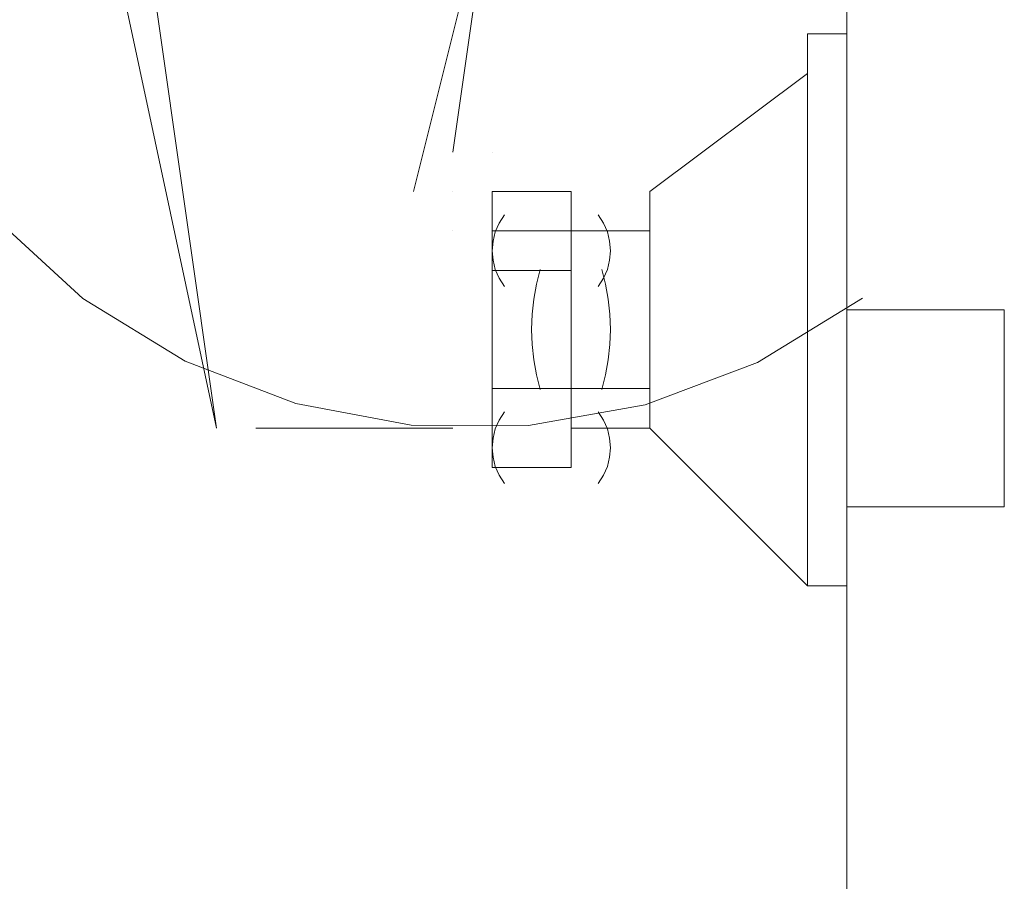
# Model space of a CAD drawing. Header units: millimetres. Extents: x 17 to 403, y 12 to 285.
# Tile 116 of 145: x 307.806 to 308.864, y 179.007 to 179.932. Entities that reach past the tile are written whole.
import ezdxf

# ---------------------------------------------------------------- set-up
doc = ezdxf.new("R2010")
doc.units = ezdxf.units.MM
doc.layers.add('LINE_000000', color=7, linetype='Continuous')

msp = doc.modelspace()

# ---------------------------------------------------------------- linework, layer by layer
at = {"layer": 'LINE_000000', "lineweight": 0}
for p, q in [((308.6947, 184.277), (308.6947, 159.9777)), ((308.6947, 175.6833), (308.6947, 182.753)), ((308.6947, 179.6627), (308.6947, 180.8057)), ((307.8903, 180.086), (308.0173, 179.4933)), ((307.9327, 180.086), (308.0173, 179.4933)), ((308.3137, 180.086), (308.229, 179.7473)), ((308.3137, 180.086), (308.2713, 179.7897)), ((308.6523, 179.9167), (308.6523, 179.324)), ((308.6947, 179.9167), (308.6523, 179.9167)), ((308.6947, 179.324), (308.6947, 179.9167)), ((308.6523, 179.8743), (308.483, 179.7473)), ((308.6523, 179.8743), (308.6523, 179.8743)), ((308.3137, 179.7897), (308.3137, 179.7897)), ((308.2713, 179.7473), (308.2713, 179.7473)), ((308.3137, 179.4933), (308.3137, 179.7473)), ((308.3137, 179.7473), (308.3983, 179.7473)), ((308.3137, 179.7473), (308.3137, 179.7473)), ((308.3983, 179.4933), (308.3983, 179.7473)), ((308.3983, 179.7473), (308.3983, 179.7473)), ((308.483, 179.7473), (308.483, 179.4933)), ((308.483, 179.7473), (308.483, 179.7473)), ((308.2713, 179.705), (308.2713, 179.705)), ((308.3137, 179.705), (308.3983, 179.705)), ((308.3137, 179.705), (308.3137, 179.6627)), ((308.3137, 179.4933), (308.3137, 179.705)), ((308.3983, 179.705), (308.3983, 179.6627)), ((308.483, 179.705), (308.3983, 179.705)), ((308.3983, 179.705), (308.483, 179.705)), ((308.3983, 179.705), (308.3983, 179.705)), ((308.3983, 179.705), (308.3983, 179.6203)), ((308.3137, 179.6627), (308.3983, 179.6627)), ((308.6947, 179.6627), (308.6947, 179.6627)), ((308.3983, 179.4933), (308.3983, 179.6203)), ((308.864, 179.6203), (308.6947, 179.6203)), ((308.864, 179.6203), (308.864, 179.578)), ((308.864, 179.578), (308.864, 179.451)), ((308.3137, 179.5357), (308.3983, 179.5357)), ((308.3137, 179.5357), (308.3983, 179.5357)), ((308.3137, 179.5357), (308.3137, 179.5357)), ((308.3983, 179.5357), (308.3983, 179.5357)), ((308.483, 179.5357), (308.3983, 179.5357)), ((308.0597, 179.4933), (308.2713, 179.4933)), ((308.0597, 179.4933), (308.0597, 179.4933)), ((308.0597, 179.4933), (308.0597, 179.4933)), ((308.2713, 179.4933), (308.2713, 179.4933)), ((308.3137, 179.4933), (308.3137, 179.451)), ((308.3983, 179.4933), (308.483, 179.4933)), ((308.3983, 179.4933), (308.3983, 179.451)), ((308.483, 179.4933), (308.6523, 179.324)), ((308.483, 179.4933), (308.483, 179.4933)), ((308.3137, 179.451), (308.3983, 179.451)), ((308.864, 179.4087), (308.864, 179.451)), ((308.864, 179.4087), (308.6947, 179.4087)), ((308.6947, 179.324), (308.6523, 179.324)), ((308.6523, 179.324), (308.6523, 179.324))]:
    msp.add_line(p, q, dxfattribs=at)
for points in [[(307.6962, 180.5559), (307.6394, 180.44), (307.6053, 180.3176), (307.594, 180.1918), (307.6053, 180.0661), (307.6394, 179.9436), (307.6962, 179.8278), (307.7758, 179.7218), (307.8738, 179.6326), (307.9837, 179.5651), (308.1024, 179.5196), (308.2265, 179.4965), (308.3528, 179.4959), (308.4779, 179.5183), (308.5986, 179.5639), (308.7116, 179.633)], [(308.3267, 179.7224), (308.321, 179.7134), (308.3169, 179.7039), (308.3145, 179.694), (308.3137, 179.6838), (308.3145, 179.6737), (308.3169, 179.6637), (308.321, 179.6542), (308.3267, 179.6453)], [(308.4276, 179.6453), (308.4333, 179.6542), (308.4374, 179.6637), (308.4398, 179.6737), (308.4406, 179.6838), (308.4398, 179.694), (308.4374, 179.7039), (308.4333, 179.7134), (308.4276, 179.7224)], [(308.3651, 179.6637), (308.3612, 179.6478), (308.3583, 179.6317), (308.3566, 179.6155), (308.356, 179.5992), (308.3566, 179.5829), (308.3583, 179.5667), (308.3612, 179.5505), (308.3651, 179.5346)], [(308.4315, 179.5346), (308.4355, 179.5505), (308.4384, 179.5667), (308.4401, 179.5829), (308.4406, 179.5992), (308.4401, 179.6155), (308.4384, 179.6317), (308.4355, 179.6478), (308.4315, 179.6637)], [(308.3267, 179.5107), (308.321, 179.5018), (308.3169, 179.4923), (308.3145, 179.4823), (308.3137, 179.4722), (308.3145, 179.462), (308.3169, 179.4521), (308.321, 179.4426), (308.3267, 179.4337)], [(308.4276, 179.4337), (308.4333, 179.4426), (308.4374, 179.4521), (308.4398, 179.462), (308.4406, 179.4722), (308.4398, 179.4823), (308.4374, 179.4923), (308.4333, 179.5018), (308.4276, 179.5107)]]:
    msp.add_lwpolyline(points, dxfattribs=at)

doc.saveas('drawing.dxf')
